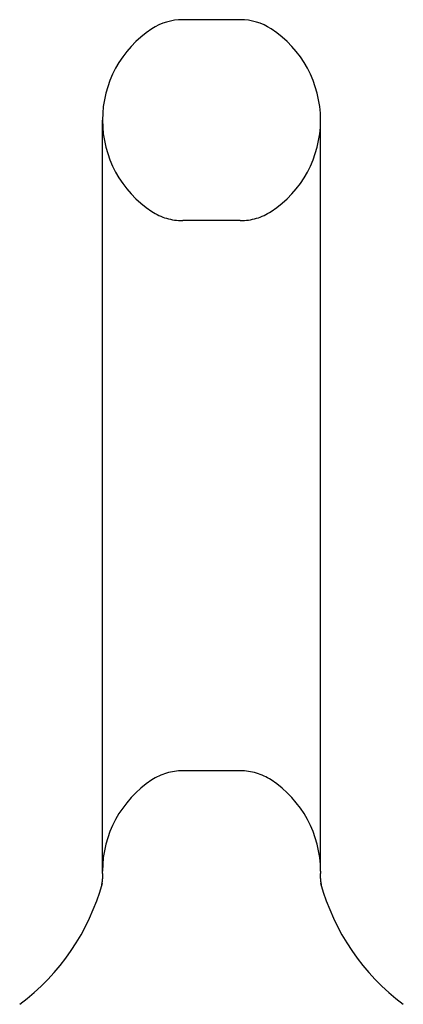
# Model space of a CAD drawing. Header units: inches. Extents: x 0 to 262, y 0 to 169.
# Tile 75 of 78: x 143.338 to 144.188, y 123.857 to 126.037. Entities that reach past the tile are written whole.
import ezdxf

# ---------------------------------------------------------------- set-up
doc = ezdxf.new("R2010")
doc.units = ezdxf.units.IN
doc.header["$LTSCALE"] = 14.384615
doc.header["$MEASUREMENT"] = 0
doc.linetypes.add('HIDDEN', pattern=[0.2, 0.1, -0.1])
doc.layers.get('0').update_dxf_attribs({"linetype": 'CONTINUOUS'})
doc.layers.add('DEFAULT_2', color=8, linetype='HIDDEN')

msp = doc.modelspace()

# ---------------------------------------------------------------- linework, layer by layer
at = {"color": 7, "linetype": 'Continuous'}
for p, q in [((143.8269, 126.0373), (143.6994, 126.0373)), ((143.5217, 124.1518), (143.5217, 125.8148)), ((144.0047, 124.1518), (144.0047, 125.8148)), ((143.5217, 124.147), (143.5217, 124.1518)), ((144.0047, 124.1518), (144.0046, 124.147)), ((143.5209, 124.1305), (143.5208, 124.1296)), ((143.521, 124.1311), (143.5209, 124.13)), ((143.5211, 124.1323), (143.521, 124.1314)), ((143.5211, 124.1317), (143.521, 124.131)), ((143.5212, 124.1329), (143.5211, 124.1319)), ((143.5213, 124.1342), (143.5212, 124.1333)), ((143.5212, 124.1335), (143.5212, 124.1328)), ((143.5214, 124.1354), (143.5213, 124.1347)), ((143.5213, 124.1348), (143.5213, 124.1337)), ((143.5215, 124.1367), (143.5214, 124.1357)), ((143.5214, 124.1361), (143.5214, 124.1352)), ((143.5216, 124.1388), (143.5215, 124.1377)), ((143.5216, 124.1381), (143.5215, 124.1372)), ((143.5215, 124.1374), (143.5215, 124.1367)), ((143.5217, 124.1408), (143.5216, 124.1397)), ((143.5216, 124.1401), (143.5216, 124.1392)), ((143.5216, 124.1394), (143.5216, 124.1387)), ((143.5217, 124.147), (143.5217, 124.146)), ((143.5217, 124.1464), (143.5217, 124.1452)), ((143.5217, 124.1458), (143.5217, 124.1452)), ((143.5217, 124.1452), (143.5217, 124.1445)), ((143.5217, 124.1446), (143.5217, 124.1437)), ((143.5217, 124.1441), (143.5217, 124.143)), ((143.5217, 124.1435), (143.5217, 124.1429)), ((143.5217, 124.143), (143.5217, 124.1419)), ((143.5217, 124.1423), (143.5217, 124.1413)), ((143.5217, 124.1415), (143.5217, 124.1408)), ((144.0046, 124.1461), (144.0046, 124.147)), ((144.0046, 124.1468), (144.0046, 124.147)), ((144.0046, 124.1416), (144.0046, 124.1422)), ((144.0047, 124.1391), (144.0047, 124.1397)), ((144.0047, 124.1384), (144.0047, 124.1391)), ((144.0048, 124.1378), (144.0047, 124.1385)), ((144.0048, 124.1373), (144.0048, 124.1379)), ((144.0048, 124.1367), (144.0048, 124.1373)), ((144.0049, 124.1361), (144.0048, 124.1367)), ((144.0049, 124.1355), (144.0049, 124.1361)), ((144.005, 124.1349), (144.0049, 124.1355)), ((144.005, 124.1344), (144.0049, 124.135)), ((144.005, 124.1338), (144.005, 124.1344)), ((144.0051, 124.1332), (144.005, 124.1338)), ((144.0051, 124.1327), (144.0051, 124.1333)), ((144.0052, 124.1317), (144.0051, 124.1327)), ((144.0053, 124.1311), (144.0052, 124.1321)), ((144.0054, 124.13), (144.0053, 124.1311)), ((144.0054, 124.1306), (144.0053, 124.1311)), ((144.0055, 124.129), (144.0054, 124.1301)), ((143.5195, 124.1212), (143.5194, 124.1206)), ((143.5196, 124.1217), (143.5195, 124.121)), ((143.5198, 124.1227), (143.5196, 124.1217)), ((143.5199, 124.1233), (143.5198, 124.1225)), ((143.52, 124.1241), (143.5199, 124.1232)), ((143.5202, 124.1248), (143.52, 124.1237)), ((143.5202, 124.1253), (143.5201, 124.1245)), ((143.5203, 124.1259), (143.5202, 124.1249)), ((143.5204, 124.1264), (143.5203, 124.1257)), ((143.5206, 124.1276), (143.5204, 124.1266)), ((143.5205, 124.127), (143.5204, 124.1261)), ((143.5206, 124.1281), (143.5205, 124.1274)), ((143.5207, 124.1287), (143.5206, 124.1278)), ((143.5208, 124.1293), (143.5207, 124.1283)), ((143.5209, 124.1299), (143.5208, 124.1292)), ((144.0056, 124.1284), (144.0055, 124.1295)), ((144.0057, 124.1275), (144.0056, 124.1285)), ((144.0058, 124.1269), (144.0057, 124.1279)), ((144.006, 124.126), (144.0058, 124.127)), ((144.006, 124.1254), (144.0059, 124.1264)), ((144.0062, 124.1246), (144.006, 124.1255)), ((144.0063, 124.124), (144.0061, 124.125)), ((144.0063, 124.1236), (144.0063, 124.1241)), ((144.0064, 124.1231), (144.0063, 124.124)), ((144.0066, 124.1222), (144.0064, 124.1231)), ((144.0068, 124.1213), (144.0066, 124.1222)), ((144.0069, 124.1206), (144.0068, 124.1213)), ((143.5161, 124.1075), (143.5159, 124.1069)), ((144.0104, 124.1068), (144.0101, 124.1077))]:
    msp.add_line(p, q, dxfattribs=at)
for points in [[(144.0046, 124.1428), (144.0046, 124.1435), (144.0046, 124.1441), (144.0046, 124.1448), (144.0046, 124.1455), (144.0046, 124.1462)], [(144.0047, 124.1397), (144.0047, 124.1403), (144.0046, 124.1409), (144.0046, 124.1415), (144.0046, 124.1422), (144.0046, 124.1428), (144.0046, 124.1435), (144.0046, 124.1441), (144.0046, 124.1448), (144.0046, 124.1455), (144.0046, 124.1461)]]:
    msp.add_lwpolyline(points, dxfattribs=at)
for centre, radius, start, end in [((143.6994, 125.9123), 0.125, 90, 123.1848), ((143.8269, 125.9123), 0.125, 56.8152, 90), ((143.7632, 125.8148), 0.2415, 123.1848, 180), ((143.7632, 125.8148), 0.2415, 0, 56.8152), ((143.0393, 124.2579), 0.5, 306.7414, 344.6791), ((144.487, 124.2579), 0.5, 195.3209, 233.2586)]:
    msp.add_arc(centre, radius, start, end, dxfattribs=at)
at = {"layer": 'DEFAULT_2', "color": 8, "linetype": 'HIDDEN'}
for p, q in [((143.8269, 125.5923), (143.6994, 125.5923)), ((143.8269, 124.3743), (143.6994, 124.3743)), ((143.5159, 124.1069), (143.5159, 124.1068)), ((143.5159, 124.1067), (143.5159, 124.1069)), ((143.5159, 124.1067), (143.5159, 124.1068)), ((143.5162, 124.1078), (143.5161, 124.1075)), ((144.0104, 124.1068), (144.0104, 124.1067))]:
    msp.add_line(p, q, dxfattribs=at)
for centre, radius, start, end in [((143.7632, 125.8148), 0.2415, 180, 236.8152), ((143.7632, 125.8148), 0.2415, 303.1848, 360), ((143.6994, 125.7173), 0.125, 236.8152, 270), ((143.8269, 125.7173), 0.125, 270, 303.1848), ((143.6994, 124.2493), 0.125, 90, 123.1848), ((143.8269, 124.2493), 0.125, 56.8152, 90), ((143.7632, 124.1518), 0.2415, 123.1848, 180), ((143.7632, 124.1518), 0.2415, 0, 56.8152)]:
    msp.add_arc(centre, radius, start, end, dxfattribs=at)

doc.saveas('drawing.dxf')
